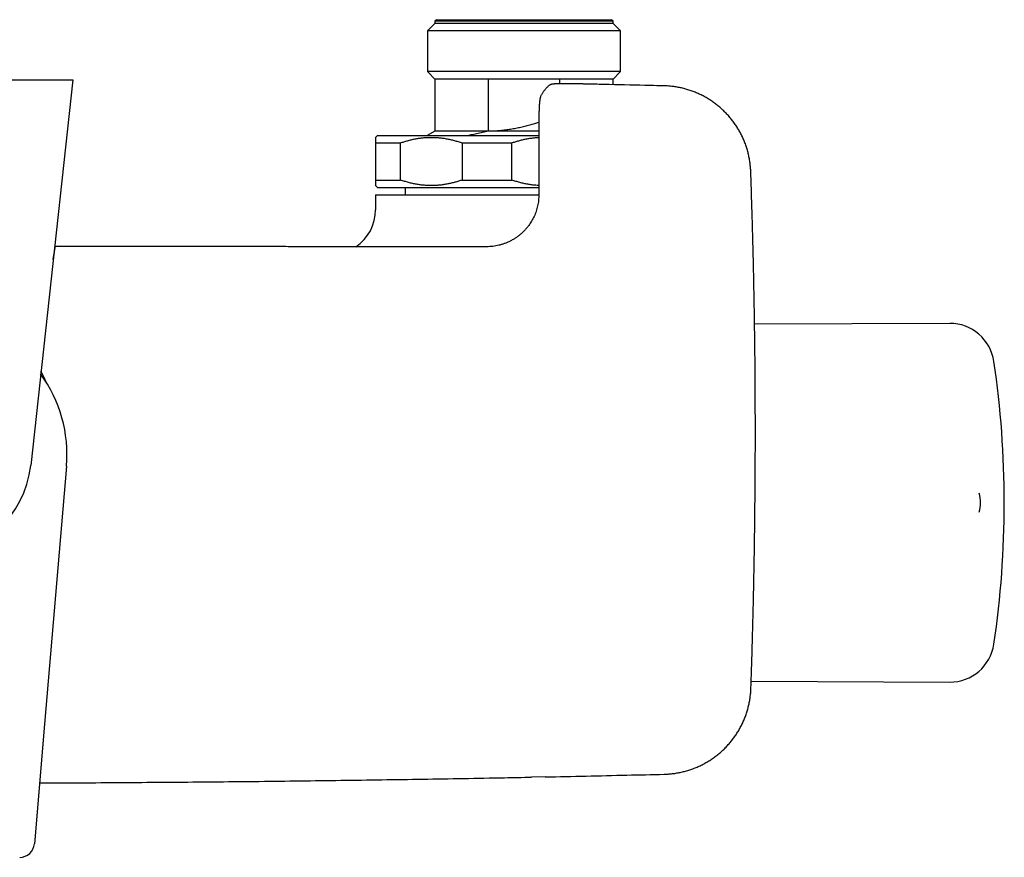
# Model space of a CAD drawing. Header units: millimetres. Extents: x 8 to 806, y 12 to 1720.
# Tile 6 of 130: x 444 to 576, y 747 to 860. Entities that reach past the tile are written whole.
import ezdxf

# ---------------------------------------------------------------- set-up
doc = ezdxf.new("R2010")
doc.units = ezdxf.units.MM

msp = doc.modelspace()

# ---------------------------------------------------------------- linework, layer by layer
at = {"color": 7, "linetype": 'Continuous', "lineweight": 30}
for p, q in [((499.7, 860.21), (499.5, 860.01)), ((499.7, 860.21), (511.5, 860.21)), ((511.5, 860.21), (523.3, 860.21)), ((523.5, 860.01), (523.3, 860.21)), ((499.5, 859.71), (498.5, 858.71)), ((499.5, 860.01), (499.5, 859.71)), ((511.5, 860.01), (499.5, 860.01)), ((511.5, 859.71), (499.5, 859.71)), ((523.5, 860.01), (511.5, 860.01)), ((523.5, 859.71), (511.5, 859.71)), ((523.5, 859.71), (523.5, 860.01)), ((524.5, 858.71), (523.5, 859.71)), ((498.5, 858.71), (498.5, 853.21)), ((511.5, 858.71), (498.5, 858.71)), ((524.5, 858.71), (511.5, 858.71)), ((524.5, 853.21), (524.5, 858.71)), ((498.5, 853.21), (499.5, 852.21)), ((511.5, 853.21), (498.5, 853.21)), ((499.5, 852.21), (499.5, 845.21)), ((506.7, 852.21), (499.5, 852.21)), ((516.3, 852.21), (506.7, 852.21)), ((506.7, 845.22), (506.7, 852.21)), ((524.5, 853.21), (511.5, 853.21)), ((523.5, 852.21), (516.3, 852.21)), ((516.3, 852.21), (516.3, 851.57)), ((523.5, 852.21), (524.5, 853.21)), ((523.5, 851.46), (523.5, 852.21)), ((413.34, 852.12), (449.66, 852.12)), ((450.67, 852.12), (445, 800.13)), ((449.66, 852.12), (450.67, 852.12)), ((530.38, 851.3), (530.37, 851.3)), ((513.69, 849.72), (513.68, 849.7)), ((513.68, 849.7), (513.68, 849.7)), ((513.77, 849.95), (513.78, 849.96)), ((513.78, 849.98), (513.79, 849.98)), ((491.75, 844.6), (491.5, 844.35)), ((491.75, 844.6), (513.49, 844.6)), ((499.5, 845.21), (498.44, 844.6)), ((506.7, 845.21), (499.5, 845.21)), ((506.7, 845.22), (506.7, 845.21)), ((513.49, 845.21), (506.7, 845.21)), ((513.49, 845.35), (513.5, 836.63)), ((491.5, 843.6), (494.84, 843.6)), ((491.5, 843.6), (491.5, 838.6)), ((494.84, 838.6), (494.84, 843.6)), ((503.16, 843.6), (509.84, 843.6)), ((503.16, 843.6), (503.16, 838.6)), ((509.84, 838.6), (509.84, 843.6)), ((542.07, 839.73), (542.07, 839.74)), ((491.5, 838.6), (494.84, 838.6)), ((491.5, 837.85), (491.75, 837.6)), ((491.75, 837.6), (513.5, 837.6)), ((495.5, 837.6), (495.5, 836.6)), ((503.16, 838.6), (509.84, 838.6)), ((491.5, 836.6), (491.5, 834.6)), ((491.5, 836.6), (513.5, 836.6)), ((448.02, 827.88), (448.14, 828.74)), ((448.12, 828.6), (448.1, 828.6)), ((568.89, 819.28), (542.58, 819.16)), ((449.83, 800.05), (446.87, 765.27)), ((542.09, 770.08), (542.09, 770.09)), ((542.13, 771.05), (568.89, 770.93)), ((446.87, 765.27), (445.51, 749.14)), ((514.37, 758.15), (512.52, 758.12)), ((530.39, 758.51), (530.4, 758.51))]:
    msp.add_line(p, q, dxfattribs=at)
for centre, radius, start, end in [((515.39, 850.72), 0.799, 117.7045, 125.9592), ((485.5, 834.6), 6, 303.8195, 0), ((568.91, 813.28), 6, 8.4268, 90.25), ((446.25, 795.1), 130, 351.5732, 8.4268), ((431.5, 801.6), 18.39, 355.1491, 36.1978), ((431.5, 804.6), 17, 23.242, 28.9149), ((431.5, 801.6), 13.58, 186.2249, 353.7751), ((569.05, 795.1), 4, 341.3001, 18.7191), ((568.91, 776.93), 6, 269.75, 351.5732), ((443.51, 749.31), 2, 270.0093, 355.1491)]:
    msp.add_arc(centre, radius, start, end, dxfattribs=at)
for points, knots in [([(514.92, 851.37), (514.92, 851.37), (514.88, 851.34), (514.81, 851.28), (514.7, 851.19), (514.6, 851.09), (514.49, 850.99), (514.39, 850.87), (514.29, 850.75), (514.19, 850.62), (514.09, 850.48), (513.99, 850.32), (513.89, 850.16), (513.82, 850.04), (513.79, 849.98)], [0, 0, 0, 0, 0.003212, 0.085439, 0.169618, 0.255233, 0.341822, 0.429001, 0.51647, 0.604525, 0.70032, 0.799178, 0.900064, 1, 1, 1, 1]), ([(520.8, 851.52), (520.74, 851.52), (520.61, 851.52), (520.42, 851.53), (520.24, 851.53), (520.06, 851.53), (519.87, 851.54), (519.67, 851.54), (519.48, 851.55), (519.28, 851.55), (519.09, 851.55), (518.9, 851.55), (518.71, 851.56), (518.52, 851.56), (518.34, 851.56), (518.16, 851.56), (517.98, 851.57), (517.81, 851.57), (517.64, 851.57), (517.48, 851.57), (517.32, 851.57), (517.17, 851.57), (517.03, 851.57), (516.89, 851.57), (516.75, 851.57), (516.62, 851.57), (516.49, 851.57), (516.37, 851.57), (516.25, 851.57), (516.14, 851.57), (516.04, 851.56), (515.94, 851.56), (515.85, 851.56), (515.76, 851.56), (515.68, 851.55), (515.6, 851.55), (515.52, 851.54), (515.45, 851.54), (515.38, 851.53), (515.33, 851.53), (515.29, 851.52), (515.25, 851.51), (515.21, 851.5), (515.16, 851.49), (515.11, 851.47), (515.06, 851.45), (515.03, 851.43), (515.02, 851.43)], [0, 0, 0, 0, 0.023393, 0.045267, 0.065898, 0.087189, 0.11096, 0.13474, 0.158549, 0.182414, 0.206363, 0.23042, 0.25461, 0.278959, 0.303452, 0.327824, 0.352021, 0.37607, 0.399981, 0.423766, 0.44744, 0.471019, 0.494522, 0.517957, 0.541368, 0.56518, 0.589099, 0.613129, 0.637276, 0.661552, 0.685968, 0.710549, 0.735331, 0.760372, 0.785776, 0.811721, 0.838559, 0.867076, 0.89962, 0.920688, 0.933832, 0.945098, 0.955841, 0.967562, 0.979104, 0.991828, 1, 1, 1, 1]), ([(530.37, 851.3), (529.74, 851.31), (527.29, 851.37), (524.1, 851.45), (521.53, 851.5), (520.8, 851.52)], [0, 0, 0, 0, 0.196641, 0.770712, 1, 1, 1, 1]), ([(542.07, 839.74), (542.07, 839.82), (542.06, 839.99), (542.04, 840.27), (542.01, 840.56), (541.98, 840.86), (541.94, 841.16), (541.89, 841.45), (541.83, 841.74), (541.77, 842.03), (541.7, 842.32), (541.62, 842.61), (541.53, 842.9), (541.44, 843.18), (541.34, 843.46), (541.23, 843.74), (541.12, 844.02), (541, 844.29), (540.87, 844.56), (540.74, 844.82), (540.6, 845.09), (540.45, 845.35), (540.3, 845.6), (540.14, 845.86), (539.97, 846.1), (539.8, 846.35), (539.62, 846.59), (539.43, 846.82), (539.24, 847.05), (539.05, 847.28), (538.85, 847.5), (538.64, 847.71), (538.43, 847.92), (538.21, 848.13), (537.99, 848.33), (537.77, 848.52), (537.53, 848.71), (537.3, 848.89), (537.06, 849.07), (536.81, 849.24), (536.57, 849.4), (536.31, 849.56), (536.06, 849.71), (535.8, 849.86), (535.53, 850), (535.26, 850.13), (534.99, 850.25), (534.72, 850.37), (534.44, 850.48), (534.16, 850.59), (533.88, 850.69), (533.6, 850.78), (533.31, 850.86), (533.03, 850.94), (532.74, 851.01), (532.44, 851.07), (532.15, 851.12), (531.85, 851.17), (531.56, 851.21), (531.26, 851.25), (530.96, 851.27), (530.67, 851.29), (530.48, 851.3), (530.38, 851.3)], [0, 0, 0, 0, 0.012914, 0.029338, 0.045779, 0.062235, 0.078701, 0.095175, 0.111679, 0.128047, 0.144452, 0.160924, 0.177443, 0.193989, 0.210544, 0.227079, 0.243574, 0.26001, 0.276366, 0.292699, 0.309126, 0.325594, 0.342093, 0.358613, 0.375142, 0.39167, 0.408183, 0.424672, 0.441128, 0.457533, 0.473925, 0.490355, 0.506811, 0.523286, 0.539773, 0.556265, 0.572751, 0.589226, 0.60568, 0.622112, 0.6385, 0.654862, 0.671297, 0.687786, 0.704311, 0.720854, 0.737393, 0.753906, 0.770374, 0.786778, 0.803115, 0.819462, 0.835883, 0.852359, 0.868876, 0.885418, 0.901966, 0.9185, 0.935003, 0.95146, 0.967844, 0.984165, 1, 1, 1, 1]), ([(513.68, 849.7), (513.68, 849.67), (513.66, 849.6), (513.65, 849.51), (513.63, 849.44), (513.63, 849.38), (513.62, 849.33), (513.61, 849.29), (513.61, 849.25), (513.6, 849.2), (513.6, 849.13), (513.59, 849.06), (513.58, 848.98), (513.57, 848.9), (513.57, 848.82), (513.56, 848.75), (513.56, 848.69), (513.56, 848.62), (513.55, 848.56), (513.55, 848.45), (513.54, 848.31), (513.53, 848.15), (513.53, 848.02), (513.53, 847.92), (513.52, 847.83), (513.52, 847.76), (513.52, 847.7), (513.52, 847.65), (513.52, 847.6), (513.52, 847.53), (513.51, 847.45), (513.51, 847.35), (513.51, 847.24), (513.51, 847.1), (513.5, 846.93), (513.5, 846.76), (513.5, 846.6), (513.5, 846.43), (513.49, 846.25), (513.49, 846.05), (513.49, 845.84), (513.49, 845.6), (513.49, 845.43), (513.49, 845.35)], [0, 0, 0, 0, 0.022496, 0.04492, 0.06241, 0.075896, 0.087652, 0.097743, 0.109168, 0.12396, 0.139767, 0.16463, 0.190339, 0.218183, 0.24627, 0.267535, 0.286308, 0.302742, 0.321911, 0.345498, 0.392475, 0.437466, 0.465798, 0.491178, 0.512216, 0.528407, 0.53903, 0.550661, 0.563448, 0.577378, 0.594307, 0.615448, 0.640665, 0.66985, 0.702953, 0.740027, 0.769048, 0.800328, 0.834063, 0.870518, 0.910032, 0.953026, 1, 1, 1, 1]), ([(513.75, 849.91), (513.75, 849.91), (513.74, 849.89), (513.73, 849.87), (513.72, 849.83), (513.71, 849.8), (513.7, 849.76), (513.69, 849.74), (513.69, 849.72), (513.69, 849.72)], [0, 0, 0, 0, 0.025369, 0.179116, 0.343466, 0.52474, 0.73162, 0.976601, 1, 1, 1, 1]), ([(506.7, 845.22), (506.94, 845.22), (507.41, 845.23), (508.11, 845.28), (508.81, 845.35), (509.52, 845.44), (510.22, 845.56), (510.91, 845.7), (511.6, 845.86), (512.28, 846.04), (512.91, 846.21), (513.32, 846.34), (513.5, 846.39)], [0, 0, 0, 0, 0.101781, 0.203596, 0.305381, 0.408248, 0.511145, 0.614021, 0.715511, 0.817031, 0.91856, 1, 1, 1, 1]), ([(491.5, 844.35), (491.5, 844.35), (491.5, 844.35), (491.5, 844.33), (491.5, 844.29), (491.5, 844.23), (491.5, 844.16), (491.5, 844.08), (491.5, 843.98), (491.5, 843.87), (491.5, 843.74), (491.5, 843.65), (491.5, 843.6)], [0, 0, 0, 0, 0.0827123, 0.2016174, 0.3005344, 0.3994521, 0.4987454, 0.5980395, 0.6983779, 0.7987174, 0.8993582, 1, 1, 1, 1]), ([(494.84, 843.6), (495, 843.66), (495.32, 843.77), (495.81, 843.91), (496.3, 844.04), (496.79, 844.14), (497.29, 844.23), (497.8, 844.29), (498.31, 844.34), (498.83, 844.36), (499.36, 844.35), (499.91, 844.32), (500.45, 844.27), (500.99, 844.18), (501.54, 844.07), (502.08, 843.94), (502.62, 843.79), (502.98, 843.66), (503.16, 843.6)], [0, 0, 0, 0, 0.0592425, 0.1185152, 0.1777824, 0.2370173, 0.2974128, 0.3578517, 0.4182871, 0.4786781, 0.54299, 0.6073567, 0.6717267, 0.7360433, 0.8020046, 0.8680116, 0.9340271, 1, 1, 1, 1]), ([(506.7, 845.21), (506.57, 845.18), (506.31, 845.12), (505.92, 845.03), (505.52, 844.94), (505.13, 844.85), (504.74, 844.76), (504.38, 844.68), (504.15, 844.63), (504.05, 844.6)], [0, 0, 0, 0, 0.1468, 0.293777, 0.442133, 0.590488, 0.739589, 0.88869, 1, 1, 1, 1]), ([(509.84, 843.6), (510, 843.66), (510.32, 843.77), (510.81, 843.91), (511.3, 844.04), (511.79, 844.14), (512.29, 844.23), (512.8, 844.29), (513.2, 844.33), (513.43, 844.34), (513.49, 844.34)], [0, 0, 0, 0, 0.134669, 0.269406, 0.404131, 0.538782, 0.676072, 0.81346, 0.950841, 1, 1, 1, 1]), ([(542.09, 770.09), (542.1, 770.21), (542.13, 771.24), (542.2, 773.18), (542.28, 775.89), (542.35, 778.61), (542.42, 781.33), (542.48, 784.05), (542.53, 786.77), (542.58, 789.5), (542.61, 792.22), (542.64, 794.94), (542.67, 797.67), (542.68, 800.39), (542.69, 803.11), (542.69, 805.84), (542.68, 808.56), (542.67, 811.28), (542.65, 814.01), (542.62, 816.73), (542.58, 819.45), (542.54, 822.18), (542.48, 824.9), (542.43, 827.62), (542.36, 830.35), (542.29, 833.07), (542.2, 835.79), (542.13, 838.01), (542.09, 839.32), (542.07, 839.73)], [0, 0, 0, 0, 0.005367, 0.044341, 0.083302, 0.122332, 0.161434, 0.200535, 0.239635, 0.278736, 0.317836, 0.356937, 0.396038, 0.43514, 0.474243, 0.513344, 0.552445, 0.591546, 0.630647, 0.669749, 0.708851, 0.747953, 0.787054, 0.826155, 0.865256, 0.904357, 0.943461, 0.982556, 1, 1, 1, 1]), ([(491.5, 838.6), (491.5, 838.56), (491.5, 838.47), (491.5, 838.34), (491.5, 838.23), (491.5, 838.13), (491.5, 838.05), (491.5, 837.98), (491.5, 837.92), (491.5, 837.88), (491.5, 837.86), (491.5, 837.86), (491.5, 837.86)], [0, 0, 0, 0, 0.099014, 0.198027, 0.297318, 0.396608, 0.496861, 0.597114, 0.697748, 0.798382, 0.914063, 1, 1, 1, 1]), ([(503.16, 838.6), (503, 838.55), (502.68, 838.44), (502.19, 838.3), (501.7, 838.17), (501.21, 838.07), (500.71, 837.98), (500.2, 837.91), (499.69, 837.87), (499.17, 837.85), (498.64, 837.86), (498.09, 837.89), (497.55, 837.94), (497.01, 838.03), (496.46, 838.13), (495.92, 838.27), (495.38, 838.42), (495.02, 838.54), (494.84, 838.6)], [0, 0, 0, 0, 0.059242, 0.118515, 0.177782, 0.237017, 0.297413, 0.357852, 0.418287, 0.478678, 0.54299, 0.607357, 0.671727, 0.736043, 0.802005, 0.868012, 0.934027, 1, 1, 1, 1]), ([(513.5, 837.87), (513.36, 837.87), (513.05, 837.89), (512.55, 837.94), (512.01, 838.03), (511.46, 838.13), (510.92, 838.27), (510.38, 838.42), (510.02, 838.54), (509.84, 838.6)], [0, 0, 0, 0, 0.108406, 0.254574, 0.400621, 0.550402, 0.700287, 0.850192, 1, 1, 1, 1]), ([(513.5, 836.63), (513.5, 836.5), (513.49, 836.24), (513.46, 835.86), (513.41, 835.49), (513.34, 835.12), (513.25, 834.75), (513.14, 834.4), (513.01, 834.05), (512.87, 833.71), (512.71, 833.38), (512.53, 833.07), (512.34, 832.77), (512.12, 832.44), (511.85, 832.1), (511.53, 831.75), (511.2, 831.43), (510.86, 831.14), (510.49, 830.87), (510.12, 830.63), (509.73, 830.41), (509.34, 830.22), (508.94, 830.06), (508.53, 829.92), (508.13, 829.81), (507.72, 829.72), (507.31, 829.66), (506.9, 829.62), (506.62, 829.62), (506.49, 829.62)], [0, 0, 0, 0, 0.035284, 0.069892, 0.104203, 0.138517, 0.172561, 0.206355, 0.240034, 0.273511, 0.30638, 0.338923, 0.37145, 0.403933, 0.446724, 0.489095, 0.531091, 0.572509, 0.613402, 0.653837, 0.693872, 0.733563, 0.772904, 0.811706, 0.850024, 0.887938, 0.925525, 0.962856, 1, 1, 1, 1]), ([(448.26, 829.63), (448.26, 829.63), (448.26, 829.63), (448.26, 829.62), (448.25, 829.59), (448.25, 829.55), (448.24, 829.52), (448.24, 829.5)], [0, 0, 0, 0, 0.093785, 0.318495, 0.543929, 0.771588, 1, 1, 1, 1]), ([(506.49, 829.62), (505.51, 829.62), (503.56, 829.62), (500.65, 829.62), (497.77, 829.62), (494.92, 829.62), (492.1, 829.62), (489.31, 829.62), (486.62, 829.62), (484.04, 829.62), (481.56, 829.62), (479.1, 829.62), (476.67, 829.63), (474.26, 829.63), (471.88, 829.63), (469.52, 829.63), (467.19, 829.63), (464.88, 829.63), (462.6, 829.63), (460.34, 829.63), (458.15, 829.63), (456.02, 829.63), (453.96, 829.63), (451.92, 829.63), (450.02, 829.63), (448.8, 829.63), (448.26, 829.63)], [0, 0, 0, 0, 0.050465, 0.100424, 0.149878, 0.198827, 0.24727, 0.295208, 0.342641, 0.385677, 0.42829, 0.470477, 0.512241, 0.553581, 0.594496, 0.634987, 0.675054, 0.714697, 0.753916, 0.792711, 0.831082, 0.866872, 0.902286, 0.937322, 0.971981, 1, 1, 1, 1]), ([(448.24, 829.5), (448.24, 829.49), (448.24, 829.46), (448.23, 829.39), (448.22, 829.31), (448.2, 829.21), (448.19, 829.09), (448.17, 828.98), (448.16, 828.86), (448.14, 828.78), (448.14, 828.74)], [0, 0, 0, 0, 0.129022, 0.258048, 0.387032, 0.516021, 0.64577, 0.775522, 0.887761, 1, 1, 1, 1]), ([(530.4, 758.51), (530.48, 758.51), (530.66, 758.52), (530.94, 758.53), (531.23, 758.56), (531.53, 758.59), (531.83, 758.63), (532.12, 758.68), (532.41, 758.73), (532.71, 758.79), (533, 758.86), (533.28, 758.93), (533.57, 759.02), (533.86, 759.11), (534.14, 759.2), (534.42, 759.31), (534.7, 759.42), (534.97, 759.54), (535.24, 759.66), (535.51, 759.79), (535.77, 759.93), (536.03, 760.07), (536.29, 760.22), (536.55, 760.38), (536.8, 760.54), (537.04, 760.71), (537.28, 760.89), (537.52, 761.07), (537.75, 761.26), (537.98, 761.45), (538.2, 761.65), (538.42, 761.85), (538.63, 762.06), (538.84, 762.28), (539.04, 762.5), (539.24, 762.72), (539.43, 762.95), (539.61, 763.19), (539.79, 763.42), (539.96, 763.67), (540.13, 763.91), (540.29, 764.16), (540.44, 764.42), (540.59, 764.68), (540.73, 764.94), (540.87, 765.21), (541, 765.48), (541.12, 765.75), (541.24, 766.03), (541.34, 766.3), (541.44, 766.58), (541.54, 766.86), (541.62, 767.15), (541.7, 767.44), (541.78, 767.73), (541.84, 768.02), (541.9, 768.31), (541.95, 768.61), (541.99, 768.9), (542.03, 769.2), (542.06, 769.49), (542.08, 769.79), (542.09, 769.98), (542.09, 770.08)], [0, 0, 0, 0, 0.01311, 0.029528, 0.045963, 0.062412, 0.078871, 0.095339, 0.111836, 0.128198, 0.144596, 0.161061, 0.177573, 0.194113, 0.210661, 0.22719, 0.243678, 0.260108, 0.276457, 0.292784, 0.309204, 0.325666, 0.342158, 0.358671, 0.375194, 0.391715, 0.408221, 0.424704, 0.441153, 0.457552, 0.473937, 0.490361, 0.506811, 0.523279, 0.539759, 0.556244, 0.572724, 0.589192, 0.60564, 0.622065, 0.638447, 0.654803, 0.671231, 0.687713, 0.704231, 0.720767, 0.7373, 0.753806, 0.770268, 0.786666, 0.802996, 0.819337, 0.835751, 0.852221, 0.868731, 0.885266, 0.901808, 0.918335, 0.934832, 0.951282, 0.967659, 0.983974, 1, 1, 1, 1]), ([(446.2, 757.34), (446.89, 757.34), (449.41, 757.35), (453.77, 757.37), (459.28, 757.41), (464.79, 757.45), (470.3, 757.5), (475.81, 757.55), (481.32, 757.62), (486.82, 757.69), (492.33, 757.77), (497.84, 757.85), (503.35, 757.94), (508.24, 758.03), (511.29, 758.09), (512.51, 758.12)], [0, 0, 0, 0, 0.031022, 0.11411, 0.197214, 0.280325, 0.36343, 0.44652, 0.529584, 0.612614, 0.695649, 0.778717, 0.861809, 0.944915, 1, 1, 1, 1]), ([(514.37, 758.15), (516.2, 758.19), (519.87, 758.27), (525.22, 758.39), (528.72, 758.47), (530.39, 758.51)], [0, 0, 0, 0, 0.343743, 0.687415, 1, 1, 1, 1])]:
    msp.add_open_spline(points, degree=3, knots=knots, dxfattribs=at)

doc.saveas('drawing.dxf')
